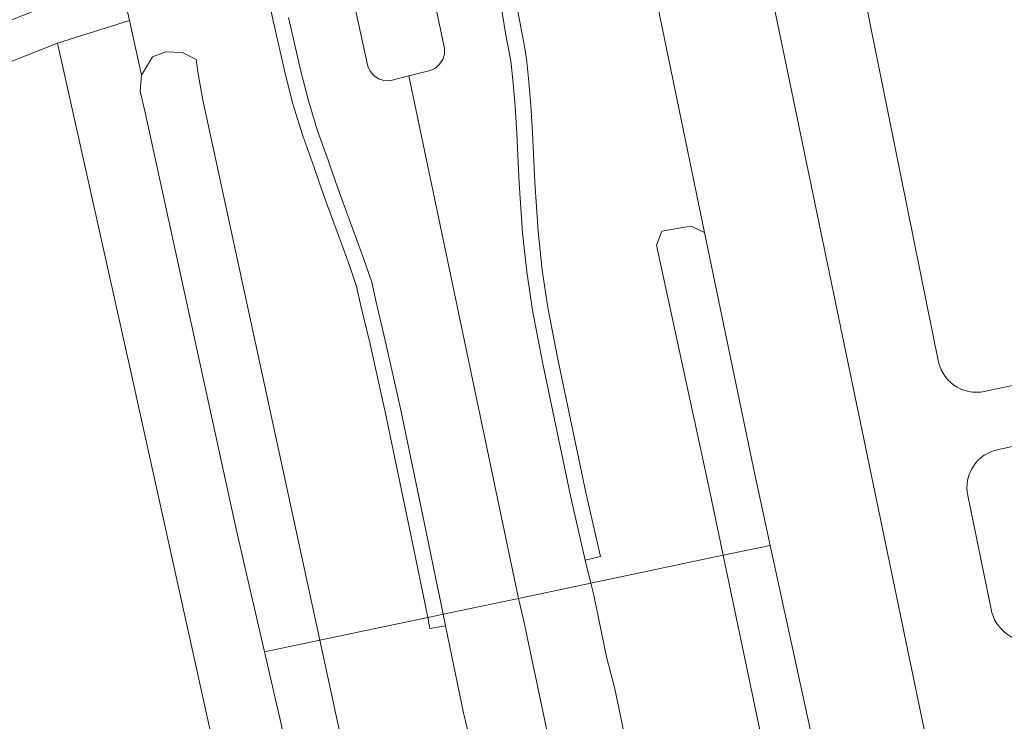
# Model space of a CAD drawing. Header units: metres. Extents: x 248690 to 249249, y 479346 to 480351.
# Tile 8 of 30: x 248903 to 248954, y 479907 to 479942. Entities that reach past the tile are written whole.
import ezdxf

# ---------------------------------------------------------------- set-up
doc = ezdxf.new("R2010")
doc.units = ezdxf.units.M
for name, color, linetype, lineweight in [('B-XX-GR-GROENVOORZIENING-GV', 80, 'Continuous', 18), ('B-XX-GR-HOUTWAL-GV', 40, 'Continuous', 13), ('B-XX-IE-TERREINAFSCHEIDING_KUNSTMATIG_HEKWERK-G', 20, 'IE-TERREINAFSCHEIDING-KUNSTMATIG', 18), ('B-XX-OG-TERREIN_ERF-GV', 7, 'Continuous', 18), ('B-XX-OG-WATER_SLOOT-GV', 120, 'Continuous', 18), ('B-XX-VH-VERHARDING_ASFALT-GV', 252, 'Continuous', 18), ('B-XX-VH-VERHARDING_BETONSTRAATSTEEN-GV', 252, 'Continuous', 18), ('B-XX-VH-VERHARDING_GESLOTEN-GV', 252, 'Continuous', 18), ('B-XX-VH-VERHARDING_GRASBETONSTEEN-GV', 70, 'Continuous', 18)]:
    doc.layers.add(name, color=color, linetype=linetype, lineweight=lineweight)
doc.linetypes.add('IE-TERREINAFSCHEIDING-KUNSTMATIG', pattern='A,4,[82,NLCS.SHX,S=0.75,R=90,X=0,Y=0],4,-2', length=10)

msp = doc.modelspace()

# ---------------------------------------------------------------- linework, layer by layer
at = {"layer": 'B-XX-GR-GROENVOORZIENING-GV'}
for points in [[(248952.77, 479923.435), (248958.418, 479924.6), (248952.167, 479954.816), (248944.835, 479951.576), (248950.235, 479924.872)], [(248942.021, 479942.212), (248940.287, 479950.51), (248940.059, 479951.626), (248939.237, 479951.964), (248938.536, 479952.055), (248938.019, 479951.948), (248935.229, 479950.711), (248934.467, 479950.224), (248938.322, 479931.465), (248940.813, 479919.469), (248941.668, 479915.541), (248950.394, 479875.446), (248959.143, 479836.152)], [(248928.472, 479944.604), (248929.143, 479941.12), (248929.27, 479940.325), (248929.389, 479939.14), (248929.491, 479937.947), (248929.573, 479936.54), (248929.692, 479934.033), (248929.871, 479931.528), (248930.076, 479929.559), (248930.358, 479927.647), (248930.868, 479925.029), (248932.299, 479918.232), (248933.034, 479914.974), (248932.256, 479914.791), (248932.545, 479913.622), (248939.285, 479915.04), (248938.554, 479918.529), (248935.886, 479930.825), (248936.157, 479931.53), (248937.127, 479931.701), (248937.643, 479931.793), (248938.322, 479931.465), (248934.467, 479950.224)], [(248908.575, 479944.497), (248909.072, 479942.251), (248909.688, 479939.47), (248910.24, 479940.402), (248910.883, 479940.639), (248910.939, 479940.66), (248911.773, 479940.626), (248912.478, 479940.267), (248912.556, 479939.643), (248912.797, 479938.293), (248918.758, 479910.721), (248924.247, 479911.876), (248923.383, 479916.08), (248922.079, 479922.349), (248921.312, 479925.789), (248920.844, 479927.738), (248920.632, 479928.718), (248920.244, 479929.842), (248919.048, 479933.117), (248918.741, 479933.987), (248918.467, 479934.78), (248917.872, 479936.448), (248917.395, 479938.015), (248917.008, 479939.493), (248916.384, 479942.238), (248915.689, 479945.56)], [(248977.926, 479769.829), (248977.22, 479772.861), (248971.16, 479801.16), (248965.349, 479828.895), (248965.34, 479828.94), (248964.415, 479833.233), (248960.04, 479853.54), (248955.468, 479877.412), (248942.021, 479942.212)], [(248961.022, 479911.847), (248959.019, 479921.658), (248953.277, 479920.42)], [(248951.721, 479918.084), (248952.939, 479912.127)], [(248956.02, 479836.087), (248947.746, 479874.672), (248939.285, 479915.04), (248932.545, 479913.622), (248932.697, 479913.005), (248933.337, 479909.876), (248933.774, 479908.247), (248942.556, 479866.218), (248952.16, 479821.076), (248953.214, 479816.316), (248955.793, 479804.487)], [(248934.948, 479865.137), (248926.541, 479905.054), (248926.075, 479907.017), (248925.156, 479911.448), (248924.362, 479911.316), (248924.247, 479911.876), (248918.758, 479910.721), (248923.235, 479890.013), (248924.04, 479885.796), (248941.689, 479802.62), (248941.992, 479801.193), (248941.494, 479800.601), (248940.059, 479800.292), (248939.105, 479800.614), (248939.74, 479797.195), (248943.029, 479796.579), (248946.905, 479775.978), (248947.575, 479776.096), (248947.704, 479775.459), (248947.104, 479775.316)]]:
    msp.add_lwpolyline(points, dxfattribs=at)
msp.add_lwpolyline([(248908.575, 479944.497), (248908.176, 479944.322), (248900.887, 479941.43), (248878.274, 479932.266), (248879.289, 479931.177), (248880.007, 479930.406), (248881.4, 479931.59), (248881.41, 479931.6), (248905.408, 479941.099), (248909.072, 479942.251)], close=True, dxfattribs=at)
for points in [[(248950.235, 479924.872, 0.441019), (248952.77, 479923.435)], [(248953.277, 479920.42, 0.422332), (248951.721, 479918.084)], [(248952.939, 479912.127, 0.382789), (248955.322, 479910.657)]]:
    msp.add_lwpolyline(points, format="xyb", dxfattribs=at)
at = {"layer": 'B-XX-GR-HOUTWAL-GV'}
msp.add_lwpolyline([(248909.072, 479942.251), (248905.408, 479941.099), (248909.2, 479924.16), (248913.16, 479906.2), (248918.24, 479883.34), (248925.04, 479851.16), (248930.94, 479823.5), (248935.929, 479800.405), (248936.408, 479797.947), (248936.985, 479797.711), (248939.74, 479797.195), (248939.105, 479800.614), (248921.337, 479885.293), (248920.66, 479885.22), (248919.709, 479889.325), (248920.701, 479889.568), (248915.947, 479910.129), (248914.503, 479916.377), (248909.881, 479937.578), (248909.626, 479938.665), (248909.688, 479939.47)], close=True, dxfattribs=at)
at = {"layer": 'B-XX-IE-TERREINAFSCHEIDING_KUNSTMATIG_HEKWERK-G'}
for points in [[(248905.408, 479941.099), (248881.41, 479931.6)], [(248905.408, 479941.099), (248909.2, 479924.16)], [(248909.2, 479924.16), (248913.16, 479906.2)]]:
    msp.add_lwpolyline(points, dxfattribs=at)
at = {"layer": 'B-XX-OG-TERREIN_ERF-GV'}
msp.add_lwpolyline([(248925.04, 479851.16), (248918.24, 479883.34), (248913.16, 479906.2), (248909.2, 479924.16), (248905.408, 479941.099), (248881.41, 479931.6), (248881.4, 479931.59), (248880.007, 479930.406), (248881, 479929.34), (248885.34, 479924.26), (248889.64, 479919.06), (248892.7, 479915.66), (248894.8, 479911.74), (248896.86, 479905.3), (248897.087, 479898.127), (248895.915, 479883.261), (248895.951, 479883.067), (248914.349, 479862.365)], dxfattribs=at)
at = {"layer": 'B-XX-OG-WATER_SLOOT-GV'}
for points in [[(248915.947, 479910.129), (248918.758, 479910.721), (248912.797, 479938.293), (248912.556, 479939.643), (248912.478, 479940.267), (248911.773, 479940.626), (248910.939, 479940.66), (248910.883, 479940.639), (248910.24, 479940.402), (248909.688, 479939.47), (248909.626, 479938.665), (248909.881, 479937.578), (248914.503, 479916.377)], [(248939.285, 479915.04), (248941.668, 479915.541), (248940.813, 479919.469), (248938.322, 479931.465), (248937.643, 479931.793), (248937.127, 479931.701), (248936.157, 479931.53), (248935.886, 479930.825), (248938.554, 479918.529)], [(248939.285, 479915.04), (248947.746, 479874.672), (248956.02, 479836.087), (248956.226, 479835.102), (248956.417, 479834.011), (248957.028, 479833.776), (248957.823, 479833.788), (248958.416, 479833.798), (248958.991, 479834.183), (248959.307, 479835.133), (248959.143, 479836.152), (248950.394, 479875.446), (248941.668, 479915.541)], [(248920.701, 479889.568), (248923.235, 479890.013), (248918.758, 479910.721), (248915.947, 479910.129)]]:
    msp.add_lwpolyline(points, close=True, dxfattribs=at)
at = {"layer": 'B-XX-VH-VERHARDING_ASFALT-GV'}
for points in [[(248924.494, 479943.745), (248925.101, 479940.839), (248925.096, 479940.55), (248925.012, 479940.273), (248924.855, 479940.03), (248924.638, 479939.84), (248924.377, 479939.717), (248923.293, 479939.445), (248928.868, 479912.848), (248932.545, 479913.622), (248932.256, 479914.791), (248931.518, 479918.062), (248930.084, 479924.871), (248929.57, 479927.513), (248929.283, 479929.459), (248929.074, 479931.458), (248928.894, 479933.986), (248928.775, 479936.498), (248928.693, 479937.89), (248928.593, 479939.067), (248928.478, 479940.21), (248928.209, 479941.622), (248927.978, 479942.986)], [(248917.167, 479942.406), (248917.786, 479939.683), (248918.165, 479938.233), (248918.632, 479936.7), (248919.188, 479935.143), (248919.222, 479935.046), (248919.693, 479933.683), (248920.998, 479930.11), (248921.404, 479928.934), (248921.624, 479927.916), (248922.091, 479925.969), (248922.861, 479922.518), (248924.166, 479916.242), (248924.641, 479913.932), (248925.033, 479912.041), (248928.868, 479912.848), (248923.293, 479939.445), (248922.304, 479939.196), (248922.015, 479939.203), (248921.741, 479939.291), (248921.502, 479939.453), (248921.318, 479939.674), (248921.204, 479939.939), (248920.578, 479942.804)], [(248955.793, 479804.487), (248953.214, 479816.316), (248952.16, 479821.076), (248942.556, 479866.218), (248933.774, 479908.247), (248933.337, 479909.876), (248932.697, 479913.005), (248932.545, 479913.622), (248928.868, 479912.848), (248929.12, 479911.77), (248932.46, 479895.909), (248946.825, 479827.524), (248949.717, 479813.919), (248957.688, 479776.414)], [(248946.825, 479827.524), (248932.46, 479895.909), (248929.12, 479911.77), (248928.868, 479912.848), (248925.033, 479912.041), (248925.156, 479911.448), (248926.075, 479907.017), (248926.541, 479905.054), (248934.948, 479865.137)]]:
    msp.add_lwpolyline(points, dxfattribs=at)
at = {"layer": 'B-XX-VH-VERHARDING_BETONSTRAATSTEEN-GV'}
msp.add_lwpolyline([(248923.293, 479939.445), (248924.377, 479939.717), (248924.638, 479939.84), (248924.855, 479940.03), (248925.012, 479940.273), (248925.096, 479940.55), (248925.101, 479940.839), (248924.494, 479943.745), (248921.008, 479943.031), (248919.219, 479951.658), (248919.139, 479951.767), (248919.013, 479951.815), (248918.881, 479951.786), (248918.786, 479951.69), (248918.76, 479951.558), (248920.578, 479942.804), (248921.204, 479939.939), (248921.318, 479939.674), (248921.502, 479939.453), (248921.741, 479939.291), (248922.015, 479939.203), (248922.304, 479939.196)], close=True, dxfattribs=at)
at = {"layer": 'B-XX-VH-VERHARDING_GESLOTEN-GV'}
for points in [[(248909.387, 480100.244), (248920.965, 480044.286), (248926.212, 480018.64), (248927.032, 480014.937), (248932.317, 479989.652), (248937.808, 479962.437), (248938.937, 479957.242), (248940.059, 479951.626), (248940.287, 479950.51), (248942.021, 479942.212), (248955.468, 479877.412), (248960.04, 479853.54), (248964.415, 479833.233), (248965.34, 479828.94), (248965.349, 479828.895), (248971.16, 479801.16), (248977.22, 479772.861)], [(248950.235, 479924.872), (248944.835, 479951.576), (248944.486, 479953.299), (248944.033, 479955.54), (248941.957, 479965.805), (248941.676, 479967.164), (248941.311, 479968.922), (248938.147, 479984.195)], [(248953.277, 479920.42), (248959.019, 479921.658), (248958.418, 479924.6), (248952.77, 479923.435)], [(248952.939, 479912.127), (248951.721, 479918.084)]]:
    msp.add_lwpolyline(points, dxfattribs=at)
for points in [[(248952.77, 479923.435, -0.441019), (248950.235, 479924.872)], [(248951.721, 479918.084, -0.422332), (248953.277, 479920.42)], [(248955.322, 479910.657, -0.382789), (248952.939, 479912.127)]]:
    msp.add_lwpolyline(points, format="xyb", dxfattribs=at)
at = {"layer": 'B-XX-VH-VERHARDING_GRASBETONSTEEN-GV'}
for points in [[(248915.689, 479945.56), (248916.384, 479942.238), (248917.008, 479939.493), (248917.395, 479938.015), (248917.872, 479936.448), (248918.467, 479934.78), (248918.741, 479933.987), (248919.048, 479933.117), (248920.244, 479929.842), (248920.632, 479928.718), (248920.844, 479927.738), (248921.312, 479925.789), (248922.079, 479922.349), (248923.383, 479916.08), (248924.247, 479911.876), (248924.753, 479911.982), (248925.033, 479912.041), (248924.641, 479913.932), (248924.166, 479916.242), (248922.861, 479922.518), (248922.091, 479925.969), (248921.624, 479927.916), (248921.404, 479928.934), (248920.998, 479930.11), (248919.693, 479933.683), (248919.222, 479935.046), (248919.188, 479935.143), (248918.632, 479936.7), (248918.165, 479938.233), (248917.786, 479939.683), (248917.167, 479942.406)], [(248927.978, 479942.986), (248928.209, 479941.622), (248928.478, 479940.21), (248928.593, 479939.067), (248928.693, 479937.89), (248928.775, 479936.498), (248928.894, 479933.986), (248929.074, 479931.458), (248929.283, 479929.459), (248929.57, 479927.513), (248930.084, 479924.871), (248931.518, 479918.062), (248932.256, 479914.791), (248933.034, 479914.974), (248932.299, 479918.232), (248930.868, 479925.029), (248930.358, 479927.647), (248930.076, 479929.559), (248929.871, 479931.528), (248929.692, 479934.033), (248929.573, 479936.54), (248929.491, 479937.947), (248929.389, 479939.14), (248929.27, 479940.325), (248929.143, 479941.12), (248928.472, 479944.604)]]:
    msp.add_lwpolyline(points, dxfattribs=at)
msp.add_lwpolyline([(248925.033, 479912.041), (248924.753, 479911.982), (248924.247, 479911.876), (248924.362, 479911.316), (248925.156, 479911.448)], close=True, dxfattribs=at)

doc.saveas('drawing.dxf')
